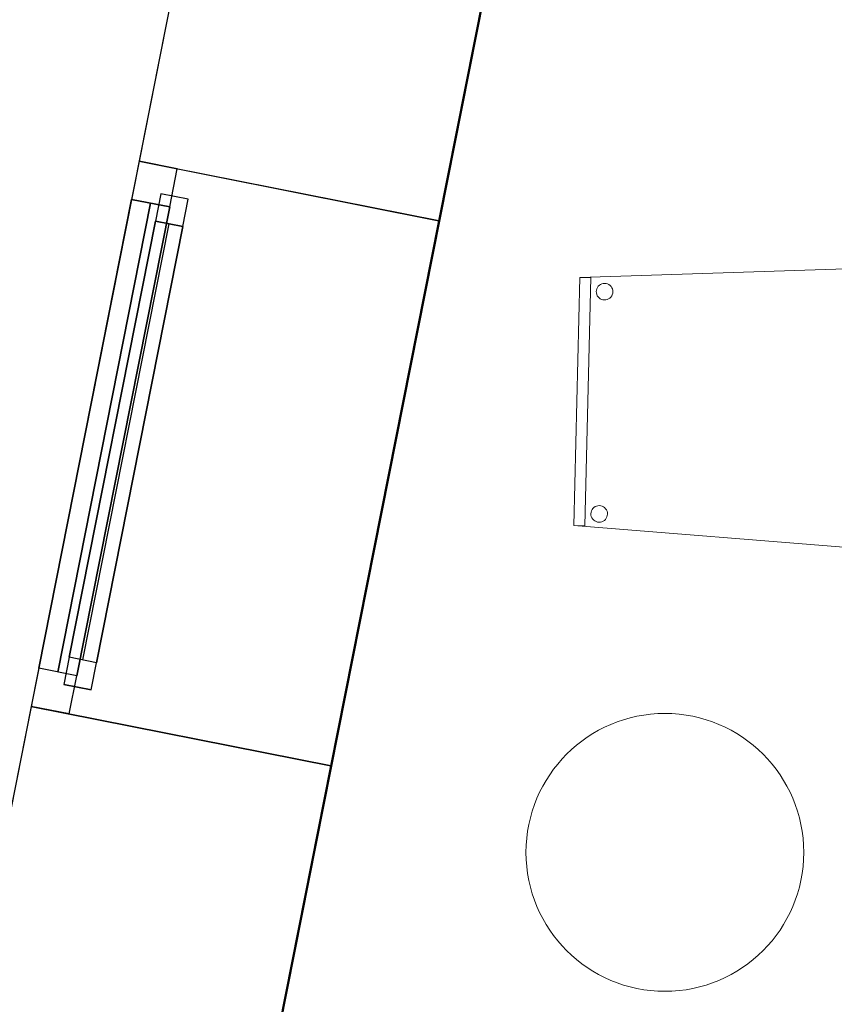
# Model space of a CAD drawing. Header units: metres. Extents: x 391.1 to 427.5, y 12.7 to 28.4.
# Tile 12 of 140: x 399.9 to 401.4, y 23.6 to 25.4. Entities that reach past the tile are written whole.
import ezdxf

# ---------------------------------------------------------------- set-up
doc = ezdxf.new("R2010")
doc.units = ezdxf.units.M
doc.layers.add('01_CARPINTERIA', color=5, linetype='Continuous', lineweight=25, true_color=0x0000ff)
doc.layers.add('01_SUELOS', color=7, linetype='Continuous', lineweight=25, true_color=0x007f00)
for name, color, linetype, lineweight in [('02_MOBILIARIO', 7, 'Continuous', 18), ('A-COLS-____-MCUT', 7, 'Continuous', 18), ('A-COLS-____-OTLN', 7, 'Continuous', 18), ('A-DETL-____-MBND', 7, 'Continuous', 18), ('A-GENM-____-OTLN', 7, 'Continuous', 18), ('A-WALL-____-MCUT', 7, 'Continuous', 25), ('A-WALL-____-OTLN', 7, 'Continuous', 25)]:
    doc.layers.add(name, color=color, linetype=linetype, lineweight=lineweight)

# ---------------------------------------------------------------- blocks, each defined once
blk = doc.blocks.new('Forma directa - LONDR55-XX_ZZ-ARQ-CAA-M3D-Londres55-154575-04_CLI_AIGUA_P1')
at = {"layer": '01_CARPINTERIA', "color": 161, "true_color": 0xaaaaff}
for p, q in [((0.1, 0.1), (0.05, 0.1)), ((0.05, 0.1), (0.05, 0.05)), ((0.1, 0.1), (0.05, 0.1)), ((0.05, 0.1), (0.05, 0.05)), ((0.1, 0.05), (0.1, 0.1)), ((0.1, 0.1), (0.1, 0.05)), ((0.1, 0.1), (0.9, 0.1)), ((0.9, 0.1), (0.1, 0.1)), ((0.1, 0.1), (0.1, 0.05)), ((0.1, 0.05), (0.1, 0.1)), ((0.9, 0.1), (0.9, 0.05)), ((0.9, 0.1), (0.9, 0.05)), ((0.95, 0.1), (0.9, 0.1)), ((0.9, 0.1), (0.9, 0.05)), ((0.95, 0.1), (0.9, 0.1)), ((0.9, 0.1), (0.9, 0.05)), ((0.95, 0.05), (0.95, 0.1)), ((0.95, 0.1), (0.95, 0.05)), ((0.9, 0.075), (0.1, 0.075)), ((0.9, 0.075), (0.1, 0.075)), ((0.07, 0.07), (0, 0.07)), ((0, 0.07), (0, 0)), ((0.07, 0.07), (0, 0.07)), ((0, 0.07), (0, 0)), ((0.07, 0), (0.07, 0.07)), ((0.07, 0.07), (0.07, 0)), ((0.07, 0.07), (0.93, 0.07)), ((0.93, 0.07), (0.07, 0.07)), ((0.07, 0.07), (0.07, 0)), ((0.07, 0), (0.07, 0.07)), ((1, 0.07), (0.93, 0.07)), ((0.93, 0.07), (0.93, 0)), ((1, 0.07), (0.93, 0.07)), ((0.93, 0.07), (0.93, 0)), ((0.93, 0.07), (0.93, 0)), ((0.93, 0.07), (0.93, 0)), ((1, 0), (1, 0.07)), ((1, 0.07), (1, 0)), ((0.05, 0.05), (0.1, 0.05)), ((0.05, 0.05), (0.1, 0.05)), ((0.1, 0.05), (0.9, 0.05)), ((0.9, 0.05), (0.1, 0.05)), ((0.9, 0.05), (0.95, 0.05)), ((0.9, 0.05), (0.95, 0.05)), ((0.93, 0.035), (0.07, 0.035)), ((0.07, 0.035), (0.93, 0.035)), ((0, 0), (0.07, 0)), ((0, 0), (0.07, 0)), ((0.07, 0), (0.93, 0)), ((0.93, 0), (0.07, 0)), ((0.93, 0), (1, 0)), ((0.93, 0), (1, 0))]:
    blk.add_line(p, q, dxfattribs=at)
blk = doc.blocks.new('Forma directa - Finestra P1-154836-04_CLI_AIGUA_P1')
at = {"xscale": 1.00000002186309, "yscale": 1.00000002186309, "zscale": 1.00000002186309}
blk.add_blockref('Forma directa - LONDR55-XX_ZZ-ARQ-CAA-M3D-Londres55-154575-04_CLI_AIGUA_P1', (0, 0), dxfattribs=at)
blk = doc.blocks.new('Family - Façana nord-oest P1-154990-04_CLI_AIGUA_P1')
at = {"layer": 'A-WALL-____-MCUT', "color": 253, "true_color": 0xaaaaaa}
for p, q in [((3.1859, 0.55), (2.6219, 0.55)), ((3.1859, 0), (3.1859, 0.55)), ((4.1859, 0.55), (4.1859, 0)), ((5.7859, 0.55), (4.1859, 0.55)), ((2.6219, 0), (3.1859, 0)), ((4.1859, 0), (5.7859, 0))]:
    blk.add_line(p, q, dxfattribs=at)
at = {"layer": 'A-WALL-____-OTLN', "color": 253, "true_color": 0xaaaaaa}
for p, q in [((8.8668, 0.55), (-0.109, 0.55)), ((3.1859, 0), (3.1859, 0.55)), ((4.1859, 0.55), (3.1859, 0.55)), ((4.1859, 0), (4.1859, 0.55)), ((0, 0), (8.8668, 0)), ((3.1859, 0), (4.1859, 0))]:
    blk.add_line(p, q, dxfattribs=at)
at = {"layer": 'A-WALL-____-OTLN', "color": 253, "lineweight": 18, "true_color": 0xaaaaaa}
blk.add_line((0, 0), (8.8668, 0), dxfattribs=at)
blk = doc.blocks.new('Family - Vano de Finestra P1-154994-04_CLI_AIGUA_P1')
at = {"layer": 'A-GENM-____-OTLN', "color": 253, "true_color": 0xaaaaaa}
for p, q in [((400.1106, 25.1031), (399.9162, 24.1222)), ((399.9162, 24.1222), (400.1106, 25.1031)), ((400.6501, 24.9962), (400.1106, 25.1031)), ((400.6501, 24.9962), (400.1106, 25.1031)), ((400.4557, 24.0153), (400.6501, 24.9962)), ((400.6501, 24.9962), (400.4557, 24.0153)), ((399.9162, 24.1222), (400.4557, 24.0153)), ((400.4557, 24.0153), (399.9162, 24.1222))]:
    blk.add_line(p, q, dxfattribs=at)
blk = doc.blocks.new('Family - LONDR55-XX_ZZ-ARQ-CAA-M3D-Londres55-155045-04_CLI_AIGUA_P1')
at = {"layer": '01_SUELOS', "color": 9, "true_color": 0xaad4aa}
for p, q in [((2.9654, 14.9576), (0, 0)), ((0, 0), (2.9654, 14.9576))]:
    blk.add_line(p, q, dxfattribs=at)
blk = doc.blocks.new('Family - Cadira confient_P1-155107-04_CLI_AIGUA_P1')
at = {"layer": 'A-DETL-____-MBND', "color": 253, "true_color": 0xaaaaaa}
for p, q in [((0.0109, 0.4894), (0.5441, 0.5064)), ((0.5441, 0.5064), (0.0109, 0.4894)), ((0.5072, 0.4945), (0.5091, 0.4963)), ((0.5091, 0.4963), (0.5072, 0.4945)), ((0.5091, 0.4963), (0.5112, 0.4978)), ((0.5112, 0.4978), (0.5091, 0.4963)), ((0.5112, 0.4978), (0.5136, 0.4988)), ((0.5136, 0.4988), (0.5112, 0.4978)), ((0.5136, 0.4988), (0.5162, 0.4995)), ((0.5162, 0.4995), (0.5136, 0.4988)), ((0.5162, 0.4995), (0.5187, 0.4996)), ((0.5187, 0.4996), (0.5162, 0.4995)), ((0.5187, 0.4996), (0.5213, 0.4994)), ((0.5213, 0.4994), (0.5187, 0.4996)), ((0.5213, 0.4994), (0.5238, 0.4986)), ((0.5238, 0.4986), (0.5213, 0.4994)), ((0.5238, 0.4986), (0.5262, 0.4975)), ((0.5262, 0.4975), (0.5238, 0.4986)), ((0.5262, 0.4975), (0.5283, 0.4959)), ((0.5283, 0.4959), (0.5262, 0.4975)), ((0.5441, 0.5064), (0.5317, 0)), ((0.5317, 0), (0.5441, 0.5064)), ((0, 0.043), (0.0109, 0.4894)), ((0.0109, 0.4894), (0, 0.043)), ((0, 0.043), (0.0109, 0.4894)), ((0.0109, 0.4894), (0, 0.043)), ((0.0109, 0.4894), (0.0309, 0.4889)), ((0.0309, 0.4889), (0.0109, 0.4894)), ((0.0309, 0.4889), (0.02, 0.0425)), ((0.02, 0.0425), (0.0309, 0.4889)), ((0.0506, 0.4778), (0.0531, 0.4784)), ((0.0531, 0.4784), (0.0506, 0.4778)), ((0.0531, 0.4784), (0.0557, 0.4786)), ((0.0557, 0.4786), (0.0531, 0.4784)), ((0.0557, 0.4786), (0.0583, 0.4783)), ((0.0583, 0.4783), (0.0557, 0.4786)), ((0.5035, 0.485), (0.5038, 0.4876)), ((0.5038, 0.4876), (0.5035, 0.485)), ((0.5037, 0.4824), (0.5035, 0.485)), ((0.5035, 0.485), (0.5037, 0.4824)), ((0.5043, 0.4799), (0.5037, 0.4824)), ((0.5037, 0.4824), (0.5043, 0.4799)), ((0.5038, 0.4876), (0.5045, 0.4901)), ((0.5045, 0.4901), (0.5038, 0.4876)), ((0.5054, 0.4775), (0.5043, 0.4799)), ((0.5043, 0.4799), (0.5054, 0.4775)), ((0.5045, 0.4901), (0.5057, 0.4924)), ((0.5057, 0.4924), (0.5045, 0.4901)), ((0.5057, 0.4924), (0.5072, 0.4945)), ((0.5072, 0.4945), (0.5057, 0.4924)), ((0.5283, 0.4959), (0.5301, 0.4941)), ((0.5301, 0.4941), (0.5283, 0.4959)), ((0.5301, 0.4941), (0.5315, 0.4919)), ((0.5315, 0.4919), (0.5301, 0.4941)), ((0.5324, 0.4793), (0.5312, 0.477)), ((0.5312, 0.477), (0.5324, 0.4793)), ((0.5315, 0.4919), (0.5326, 0.4895)), ((0.5326, 0.4895), (0.5315, 0.4919)), ((0.5331, 0.4818), (0.5324, 0.4793)), ((0.5324, 0.4793), (0.5331, 0.4818)), ((0.5326, 0.4895), (0.5332, 0.487)), ((0.5332, 0.487), (0.5326, 0.4895)), ((0.5334, 0.4844), (0.5331, 0.4818)), ((0.5331, 0.4818), (0.5334, 0.4844)), ((0.5332, 0.487), (0.5334, 0.4844)), ((0.5334, 0.4844), (0.5332, 0.487)), ((0.0405, 0.4639), (0.0407, 0.4665)), ((0.0407, 0.4665), (0.0405, 0.4639)), ((0.0406, 0.4613), (0.0405, 0.4639)), ((0.0405, 0.4639), (0.0406, 0.4613)), ((0.0413, 0.4588), (0.0406, 0.4613)), ((0.0406, 0.4613), (0.0413, 0.4588)), ((0.0407, 0.4665), (0.0415, 0.469)), ((0.0415, 0.469), (0.0407, 0.4665)), ((0.0415, 0.469), (0.0426, 0.4714)), ((0.0426, 0.4714), (0.0415, 0.469)), ((0.0426, 0.4714), (0.0441, 0.4735)), ((0.0441, 0.4735), (0.0426, 0.4714)), ((0.0441, 0.4735), (0.046, 0.4753)), ((0.046, 0.4753), (0.0441, 0.4735)), ((0.046, 0.4753), (0.0482, 0.4767)), ((0.0482, 0.4767), (0.046, 0.4753)), ((0.0482, 0.4767), (0.0506, 0.4778)), ((0.0506, 0.4778), (0.0482, 0.4767)), ((0.0583, 0.4783), (0.0608, 0.4776)), ((0.0608, 0.4776), (0.0583, 0.4783)), ((0.0608, 0.4776), (0.0631, 0.4764)), ((0.0631, 0.4764), (0.0608, 0.4776)), ((0.0631, 0.4764), (0.0652, 0.4749)), ((0.0652, 0.4749), (0.0631, 0.4764)), ((0.0652, 0.4749), (0.067, 0.473)), ((0.067, 0.473), (0.0652, 0.4749)), ((0.067, 0.473), (0.0685, 0.4708)), ((0.0685, 0.4708), (0.067, 0.473)), ((0.0685, 0.4708), (0.0695, 0.4685)), ((0.0695, 0.4685), (0.0685, 0.4708)), ((0.07, 0.4607), (0.0693, 0.4582)), ((0.0693, 0.4582), (0.07, 0.4607)), ((0.0695, 0.4685), (0.0702, 0.4659)), ((0.0702, 0.4659), (0.0695, 0.4685)), ((0.0703, 0.4633), (0.07, 0.4607)), ((0.07, 0.4607), (0.0703, 0.4633)), ((0.0702, 0.4659), (0.0703, 0.4633)), ((0.0703, 0.4633), (0.0702, 0.4659)), ((0.5068, 0.4753), (0.5054, 0.4775)), ((0.5054, 0.4775), (0.5068, 0.4753)), ((0.5086, 0.4734), (0.5068, 0.4753)), ((0.5068, 0.4753), (0.5086, 0.4734)), ((0.5107, 0.4719), (0.5086, 0.4734)), ((0.5086, 0.4734), (0.5107, 0.4719)), ((0.5131, 0.4708), (0.5107, 0.4719)), ((0.5107, 0.4719), (0.5131, 0.4708)), ((0.5156, 0.47), (0.5131, 0.4708)), ((0.5131, 0.4708), (0.5156, 0.47)), ((0.5182, 0.4698), (0.5156, 0.47)), ((0.5156, 0.47), (0.5182, 0.4698)), ((0.5207, 0.4699), (0.5182, 0.4698)), ((0.5182, 0.4698), (0.5207, 0.4699)), ((0.5233, 0.4706), (0.5207, 0.4699)), ((0.5207, 0.4699), (0.5233, 0.4706)), ((0.5257, 0.4716), (0.5233, 0.4706)), ((0.5233, 0.4706), (0.5257, 0.4716)), ((0.5278, 0.4731), (0.5257, 0.4716)), ((0.5257, 0.4716), (0.5278, 0.4731)), ((0.5297, 0.4749), (0.5278, 0.4731)), ((0.5278, 0.4731), (0.5297, 0.4749)), ((0.5312, 0.477), (0.5297, 0.4749)), ((0.5297, 0.4749), (0.5312, 0.477)), ((0.0423, 0.4564), (0.0413, 0.4588)), ((0.0413, 0.4588), (0.0423, 0.4564)), ((0.0438, 0.4543), (0.0423, 0.4564)), ((0.0423, 0.4564), (0.0438, 0.4543)), ((0.0456, 0.4524), (0.0438, 0.4543)), ((0.0438, 0.4543), (0.0456, 0.4524)), ((0.0477, 0.4508), (0.0456, 0.4524)), ((0.0456, 0.4524), (0.0477, 0.4508)), ((0.05, 0.4497), (0.0477, 0.4508)), ((0.0477, 0.4508), (0.05, 0.4497)), ((0.0525, 0.449), (0.05, 0.4497)), ((0.05, 0.4497), (0.0525, 0.449)), ((0.0551, 0.4487), (0.0525, 0.449)), ((0.0525, 0.449), (0.0551, 0.4487)), ((0.0577, 0.4489), (0.0551, 0.4487)), ((0.0551, 0.4487), (0.0577, 0.4489)), ((0.0602, 0.4495), (0.0577, 0.4489)), ((0.0577, 0.4489), (0.0602, 0.4495)), ((0.0626, 0.4505), (0.0602, 0.4495)), ((0.0602, 0.4495), (0.0626, 0.4505)), ((0.0648, 0.452), (0.0626, 0.4505)), ((0.0626, 0.4505), (0.0648, 0.452)), ((0.0666, 0.4538), (0.0648, 0.452)), ((0.0648, 0.452), (0.0666, 0.4538)), ((0.0682, 0.4559), (0.0666, 0.4538)), ((0.0666, 0.4538), (0.0682, 0.4559)), ((0.0693, 0.4582), (0.0682, 0.4559)), ((0.0682, 0.4559), (0.0693, 0.4582)), ((0.0317, 0.0691), (0.0328, 0.0715)), ((0.0328, 0.0715), (0.0317, 0.0691)), ((0.0328, 0.0715), (0.0344, 0.0736)), ((0.0344, 0.0736), (0.0328, 0.0715)), ((0.0344, 0.0736), (0.0363, 0.0754)), ((0.0363, 0.0754), (0.0344, 0.0736)), ((0.0363, 0.0754), (0.0384, 0.0768)), ((0.0384, 0.0768), (0.0363, 0.0754)), ((0.0384, 0.0768), (0.0408, 0.0779)), ((0.0408, 0.0779), (0.0384, 0.0768)), ((0.0408, 0.0779), (0.0433, 0.0785)), ((0.0433, 0.0785), (0.0408, 0.0779)), ((0.0433, 0.0785), (0.0459, 0.0787)), ((0.0459, 0.0787), (0.0433, 0.0785)), ((0.0459, 0.0787), (0.0485, 0.0784)), ((0.0485, 0.0784), (0.0459, 0.0787)), ((0.0485, 0.0784), (0.051, 0.0777)), ((0.051, 0.0777), (0.0485, 0.0784)), ((0.051, 0.0777), (0.0534, 0.0765)), ((0.0534, 0.0765), (0.051, 0.0777)), ((0.0534, 0.0765), (0.0555, 0.075)), ((0.0555, 0.075), (0.0534, 0.0765)), ((0.0555, 0.075), (0.0573, 0.0731)), ((0.0573, 0.0731), (0.0555, 0.075)), ((0.0573, 0.0731), (0.0587, 0.071)), ((0.0587, 0.071), (0.0573, 0.0731)), ((0.0587, 0.071), (0.0598, 0.0686)), ((0.0598, 0.0686), (0.0587, 0.071)), ((0.0307, 0.0641), (0.031, 0.0666)), ((0.031, 0.0666), (0.0307, 0.0641)), ((0.0309, 0.0615), (0.0307, 0.0641)), ((0.0307, 0.0641), (0.0309, 0.0615)), ((0.0315, 0.0589), (0.0309, 0.0615)), ((0.0309, 0.0615), (0.0315, 0.0589)), ((0.031, 0.0666), (0.0317, 0.0691)), ((0.0317, 0.0691), (0.031, 0.0666)), ((0.0325, 0.0565), (0.0315, 0.0589)), ((0.0315, 0.0589), (0.0325, 0.0565)), ((0.034, 0.0544), (0.0325, 0.0565)), ((0.0325, 0.0565), (0.034, 0.0544)), ((0.0358, 0.0525), (0.034, 0.0544)), ((0.034, 0.0544), (0.0358, 0.0525)), ((0.0569, 0.0539), (0.055, 0.0521)), ((0.055, 0.0521), (0.0569, 0.0539)), ((0.0584, 0.056), (0.0569, 0.0539)), ((0.0569, 0.0539), (0.0584, 0.056)), ((0.0596, 0.0584), (0.0584, 0.056)), ((0.0584, 0.056), (0.0596, 0.0584)), ((0.0603, 0.0609), (0.0596, 0.0584)), ((0.0596, 0.0584), (0.0603, 0.0609)), ((0.0598, 0.0686), (0.0604, 0.066)), ((0.0604, 0.066), (0.0598, 0.0686)), ((0.0606, 0.0635), (0.0603, 0.0609)), ((0.0603, 0.0609), (0.0606, 0.0635)), ((0.0604, 0.066), (0.0606, 0.0635)), ((0.0606, 0.0635), (0.0604, 0.066)), ((0.5317, 0), (0, 0.043)), ((0, 0.043), (0.5317, 0)), ((0.02, 0.0425), (0, 0.043)), ((0, 0.043), (0.02, 0.0425)), ((0.0379, 0.051), (0.0358, 0.0525)), ((0.0358, 0.0525), (0.0379, 0.051)), ((0.0402, 0.0498), (0.0379, 0.051)), ((0.0379, 0.051), (0.0402, 0.0498)), ((0.0427, 0.0491), (0.0402, 0.0498)), ((0.0402, 0.0498), (0.0427, 0.0491)), ((0.0453, 0.0488), (0.0427, 0.0491)), ((0.0427, 0.0491), (0.0453, 0.0488)), ((0.0479, 0.049), (0.0453, 0.0488)), ((0.0453, 0.0488), (0.0479, 0.049)), ((0.0505, 0.0496), (0.0479, 0.049)), ((0.0479, 0.049), (0.0505, 0.0496)), ((0.0528, 0.0507), (0.0505, 0.0496)), ((0.0505, 0.0496), (0.0528, 0.0507)), ((0.055, 0.0521), (0.0528, 0.0507)), ((0.0528, 0.0507), (0.055, 0.0521)), ((0.496, 0.0347), (0.4978, 0.0365)), ((0.4978, 0.0365), (0.496, 0.0347)), ((0.4978, 0.0365), (0.5, 0.0379)), ((0.5, 0.0379), (0.4978, 0.0365)), ((0.5, 0.0379), (0.5024, 0.039)), ((0.5024, 0.039), (0.5, 0.0379)), ((0.5024, 0.039), (0.5049, 0.0396)), ((0.5049, 0.0396), (0.5024, 0.039)), ((0.5049, 0.0396), (0.5075, 0.0398)), ((0.5075, 0.0398), (0.5049, 0.0396)), ((0.5075, 0.0398), (0.5101, 0.0395)), ((0.5101, 0.0395), (0.5075, 0.0398)), ((0.5101, 0.0395), (0.5126, 0.0388)), ((0.5126, 0.0388), (0.5101, 0.0395)), ((0.5126, 0.0388), (0.5149, 0.0376)), ((0.5149, 0.0376), (0.5126, 0.0388)), ((0.5149, 0.0376), (0.517, 0.0361)), ((0.517, 0.0361), (0.5149, 0.0376)), ((0.517, 0.0361), (0.5189, 0.0342)), ((0.5189, 0.0342), (0.517, 0.0361)), ((0.4923, 0.0251), (0.4926, 0.0277)), ((0.4926, 0.0277), (0.4923, 0.0251)), ((0.4925, 0.0225), (0.4923, 0.0251)), ((0.4923, 0.0251), (0.4925, 0.0225)), ((0.4931, 0.02), (0.4925, 0.0225)), ((0.4925, 0.0225), (0.4931, 0.02)), ((0.4926, 0.0277), (0.4933, 0.0302)), ((0.4933, 0.0302), (0.4926, 0.0277)), ((0.4941, 0.0176), (0.4931, 0.02)), ((0.4931, 0.02), (0.4941, 0.0176)), ((0.4933, 0.0302), (0.4944, 0.0326)), ((0.4944, 0.0326), (0.4933, 0.0302)), ((0.4944, 0.0326), (0.496, 0.0347)), ((0.496, 0.0347), (0.4944, 0.0326)), ((0.5189, 0.0342), (0.5203, 0.032)), ((0.5203, 0.032), (0.5189, 0.0342)), ((0.5212, 0.0194), (0.52, 0.0171)), ((0.52, 0.0171), (0.5212, 0.0194)), ((0.5203, 0.032), (0.5214, 0.0297)), ((0.5214, 0.0297), (0.5203, 0.032)), ((0.5219, 0.0219), (0.5212, 0.0194)), ((0.5212, 0.0194), (0.5219, 0.0219)), ((0.5214, 0.0297), (0.522, 0.0271)), ((0.522, 0.0271), (0.5214, 0.0297)), ((0.5222, 0.0245), (0.5219, 0.0219)), ((0.5219, 0.0219), (0.5222, 0.0245)), ((0.522, 0.0271), (0.5222, 0.0245)), ((0.5222, 0.0245), (0.522, 0.0271)), ((0.4956, 0.0155), (0.4941, 0.0176)), ((0.4941, 0.0176), (0.4956, 0.0155)), ((0.4974, 0.0136), (0.4956, 0.0155)), ((0.4956, 0.0155), (0.4974, 0.0136)), ((0.4995, 0.012), (0.4974, 0.0136)), ((0.4974, 0.0136), (0.4995, 0.012)), ((0.5018, 0.0109), (0.4995, 0.012)), ((0.4995, 0.012), (0.5018, 0.0109)), ((0.5043, 0.0102), (0.5018, 0.0109)), ((0.5018, 0.0109), (0.5043, 0.0102)), ((0.5069, 0.0099), (0.5043, 0.0102)), ((0.5043, 0.0102), (0.5069, 0.0099)), ((0.5095, 0.0101), (0.5069, 0.0099)), ((0.5069, 0.0099), (0.5095, 0.0101)), ((0.512, 0.0107), (0.5095, 0.0101)), ((0.5095, 0.0101), (0.512, 0.0107)), ((0.5144, 0.0117), (0.512, 0.0107)), ((0.512, 0.0107), (0.5144, 0.0117)), ((0.5166, 0.0132), (0.5144, 0.0117)), ((0.5144, 0.0117), (0.5166, 0.0132)), ((0.5185, 0.015), (0.5166, 0.0132)), ((0.5166, 0.0132), (0.5185, 0.015)), ((0.52, 0.0171), (0.5185, 0.015)), ((0.5185, 0.015), (0.52, 0.0171))]:
    blk.add_line(p, q, dxfattribs=at)
blk = doc.blocks.new('Family - Pilar P1-155221-04_CLI_AIGUA_P1')
at = {"layer": 'A-COLS-____-MCUT', "color": 253, "true_color": 0xaaaaaa}
for start, end in [(360, 180), (180, 360)]:
    blk.add_arc((0.25, 0.25), 0.25, start, end, dxfattribs=at)
at = {"layer": 'A-COLS-____-OTLN', "color": 253, "true_color": 0xaaaaaa}
for start, end in [(360, 180), (180, 360)]:
    blk.add_arc((0.25, 0.25), 0.25, start, end, dxfattribs=at)
blk = doc.blocks.new('LONDR55-XX_ZZ-ARQ-CAA-M3D-Londres55_ifc-1-04_CLI_AIGUA_P1')
at = {"layer": '01_CARPINTERIA', "color": 253, "lineweight": 18, "true_color": 0xaaaaaa, "rotation": 258.7933562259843}
blk.add_blockref('Forma directa - Finestra P1-154836-04_CLI_AIGUA_P1', (400.1106, 25.1031), dxfattribs=at)
at = {"layer": '01_SUELOS', "color": 253, "lineweight": 18, "true_color": 0xaaaaaa}
blk.add_blockref('Family - LONDR55-XX_ZZ-ARQ-CAA-M3D-Londres55-155045-04_CLI_AIGUA_P1', (398.2972, 13.1206), dxfattribs=at)
at = {"layer": '02_MOBILIARIO', "color": 253, "lineweight": 18, "true_color": 0xaaaaaa}
blk.add_blockref('Family - Cadira confient_P1-155107-04_CLI_AIGUA_P1', (400.8931, 24.4048), dxfattribs=at)
at = {"layer": 'A-COLS-____-OTLN', "color": 253, "lineweight": 18, "true_color": 0xaaaaaa}
blk.add_blockref('Family - Pilar P1-155221-04_CLI_AIGUA_P1', (400.807, 23.6095), dxfattribs=at)
at = {"layer": 'A-GENM-____-OTLN', "color": 253, "lineweight": 18, "true_color": 0xaaaaaa}
blk.add_blockref('Family - Vano de Finestra P1-154994-04_CLI_AIGUA_P1', (0, 0), dxfattribs=at)
at = {"layer": 'A-WALL-____-OTLN', "color": 253, "lineweight": 18, "true_color": 0xaaaaaa, "rotation": 258.7933562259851}
blk.add_blockref('Family - Façana nord-oest P1-154990-04_CLI_AIGUA_P1', (400.7297, 28.2282), dxfattribs=at)

msp = doc.modelspace()

# ---------------------------------------------------------------- block references
at = {"lineweight": 5}
msp.add_blockref('LONDR55-XX_ZZ-ARQ-CAA-M3D-Londres55_ifc-1-04_CLI_AIGUA_P1', (0, 0), dxfattribs=at)

doc.saveas('drawing.dxf')
